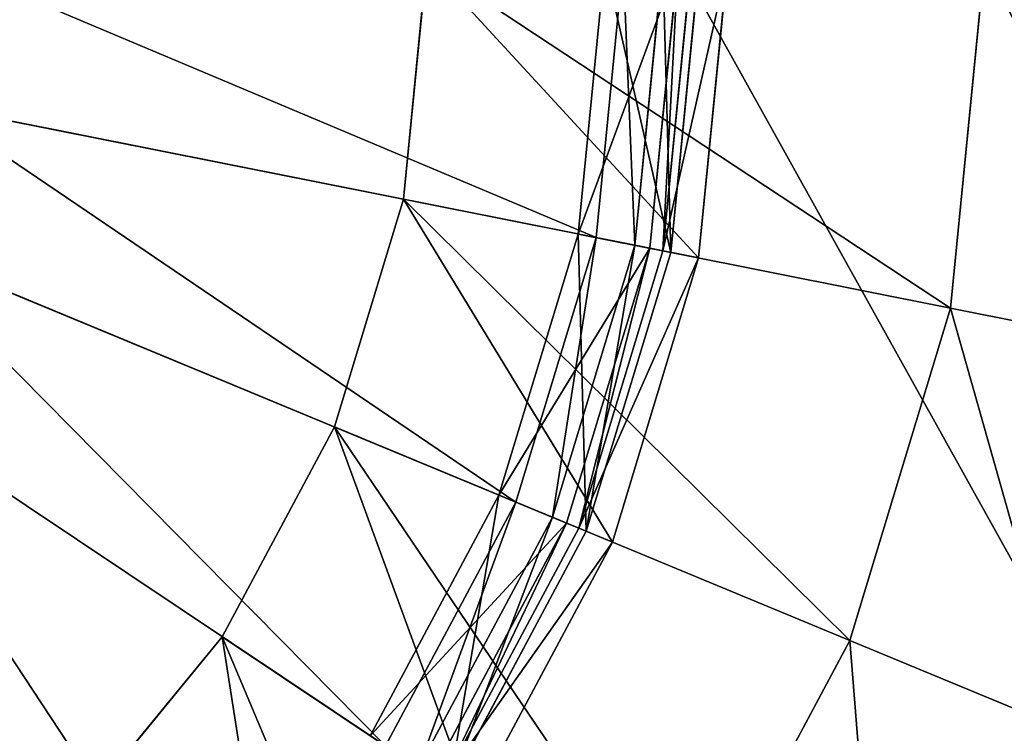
# Model space of a CAD drawing. Extents: x 0 to 35.8, y 0 to 27.5.
# Tile 61 of 256: x 8 to 9.8, y 7.7 to 8.9. Entities that reach past the tile are written whole.
import ezdxf

# ---------------------------------------------------------------- set-up
doc = ezdxf.new("R2010")
doc.units = 0
doc.header["$MEASUREMENT"] = 0
doc.layers.get('0').update_dxf_attribs({"color": 13, "linetype": 'CONTINUOUS'})
for name, color, linetype in [('GAS_ELEMENTS_7', 254, 'CONTINUOUS'), ('GAS_ELEMENTS_8', 250, 'CONTINUOUS'), ('RGM8058UC_-_BODY', 252, 'CONTINUOUS')]:
    doc.layers.add(name, color=color, linetype=linetype)

# ---------------------------------------------------------------- blocks, each defined once
blk = doc.blocks.new('RGM8658UC_TRADECAD_V06_DXF')
at = {"layer": 'GAS_ELEMENTS_7', "color": 0}
for p, q in [((8.7591, 9.0438, 6.1778), (8.7171, 8.6178, 6.1778)), ((8.7171, 8.6178, 6.5065), (8.7591, 9.0438, 6.5065)), ((8.7591, 9.0438, 6.1778), (8.7171, 8.6178, 6.1778)), ((8.7171, 8.6178, 6.5065), (8.7591, 9.0438, 6.5065)), ((9.1606, 8.5296, 6.8366), (9.2112, 9.0438, 6.8366)), ((9.1606, 8.5296, 6.8366), (9.2112, 9.0438, 6.8366)), ((9.1841, 8.5249, 6.8366), (9.2352, 9.0438, 6.8366)), ((9.1841, 8.5249, 6.8366), (9.2352, 9.0438, 6.8366)), ((9.2482, 8.5122, 6.5065), (9.3006, 9.0438, 6.5065)), ((9.2482, 8.5122, 6.5065), (9.3006, 9.0438, 6.5065)), ((9.7629, 9.0438, 6.1778), (9.7017, 8.422, 6.1778)), ((9.7629, 9.0438, 6.1778), (9.7017, 8.422, 6.1778)), ((8.7171, 8.6178, 6.1778), (8.5929, 8.2082, 6.1778)), ((8.5929, 8.2082, 6.5065), (8.7171, 8.6178, 6.5065)), ((8.7171, 8.6178, 6.1778), (8.5929, 8.2082, 6.1778)), ((8.5929, 8.2082, 6.5065), (8.7171, 8.6178, 6.5065)), ((8.7171, 8.6178, 6.1778), (8.7171, 8.6178, 6.5065)), ((8.7171, 8.6178, 6.1778), (8.7171, 8.6178, 6.5065)), ((9.7017, 8.422, 6.1778), (8.7171, 8.6178, 6.1778)), ((9.7017, 8.422, 6.1778), (8.7171, 8.6178, 6.1778)), ((8.7171, 8.6178, 6.5065), (9.2482, 8.5122, 6.5065)), ((8.7171, 8.6178, 6.5065), (9.2482, 8.5122, 6.5065)), ((9.1606, 8.5296, 6.8366), (9.0313, 8.5553, 7.0842)), ((9.1606, 8.5296, 6.8366), (9.0313, 8.5553, 7.0842)), ((9.0106, 8.0352, 6.8366), (9.1606, 8.5296, 6.8366)), ((9.0106, 8.0352, 6.8366), (9.1606, 8.5296, 6.8366)), ((9.0327, 8.026, 6.8366), (9.1841, 8.5249, 6.8366)), ((9.0327, 8.026, 6.8366), (9.1841, 8.5249, 6.8366)), ((9.1841, 8.5249, 6.8366), (9.1606, 8.5296, 6.8366)), ((9.1841, 8.5249, 6.8366), (9.1606, 8.5296, 6.8366)), ((9.2482, 8.5122, 6.5065), (9.1841, 8.5249, 6.8366)), ((9.2482, 8.5122, 6.5065), (9.1841, 8.5249, 6.8366)), ((9.0931, 8.001, 6.5065), (9.2482, 8.5122, 6.5065)), ((9.0931, 8.001, 6.5065), (9.2482, 8.5122, 6.5065)), ((9.7017, 8.422, 6.1778), (9.5203, 7.8241, 6.1778)), ((9.7017, 8.422, 6.1778), (9.5203, 7.8241, 6.1778)), ((9.7017, 8.422, 6.1778), (10.1234, 8.3381, 6.0313)), ((9.7017, 8.422, 6.1778), (10.1234, 8.3381, 6.0313)), ((8.5929, 8.2082, 6.1778), (8.3911, 7.8307, 6.1778)), ((8.3911, 7.8307, 6.5065), (8.5929, 8.2082, 6.5065)), ((8.5929, 8.2082, 6.1778), (8.3911, 7.8307, 6.1778)), ((8.3911, 7.8307, 6.5065), (8.5929, 8.2082, 6.5065)), ((8.5929, 8.2082, 6.1778), (8.5929, 8.2082, 6.5065)), ((8.5929, 8.2082, 6.1778), (8.5929, 8.2082, 6.5065)), ((9.5203, 7.8241, 6.1778), (8.5929, 8.2082, 6.1778)), ((9.5203, 7.8241, 6.1778), (8.5929, 8.2082, 6.1778)), ((8.5929, 8.2082, 6.5065), (9.0931, 8.001, 6.5065)), ((8.5929, 8.2082, 6.5065), (9.0931, 8.001, 6.5065)), ((9.0106, 8.0352, 6.8366), (8.8889, 8.0856, 7.0842)), ((9.0106, 8.0352, 6.8366), (8.8889, 8.0856, 7.0842)), ((8.767, 7.5795, 6.8366), (9.0106, 8.0352, 6.8366)), ((8.767, 7.5795, 6.8366), (9.0106, 8.0352, 6.8366)), ((9.0327, 8.026, 6.8366), (9.0106, 8.0352, 6.8366)), ((9.0327, 8.026, 6.8366), (9.0106, 8.0352, 6.8366)), ((8.7869, 7.5662, 6.8366), (9.0327, 8.026, 6.8366)), ((8.7869, 7.5662, 6.8366), (9.0327, 8.026, 6.8366)), ((9.0931, 8.001, 6.5065), (9.0327, 8.026, 6.8366)), ((9.0931, 8.001, 6.5065), (9.0327, 8.026, 6.8366)), ((8.8413, 7.5299, 6.5065), (9.0931, 8.001, 6.5065)), ((8.8413, 7.5299, 6.5065), (9.0931, 8.001, 6.5065)), ((8.3911, 7.8307, 6.1778), (8.1195, 7.4998, 6.1778)), ((8.1195, 7.4998, 6.5065), (8.3911, 7.8307, 6.5065)), ((8.3911, 7.8307, 6.1778), (8.1195, 7.4998, 6.1778)), ((8.1195, 7.4998, 6.5065), (8.3911, 7.8307, 6.5065)), ((8.3911, 7.8307, 6.1778), (8.3911, 7.8307, 6.5065)), ((8.3911, 7.8307, 6.1778), (8.3911, 7.8307, 6.5065)), ((9.2257, 7.273, 6.1778), (8.3911, 7.8307, 6.1778)), ((9.2257, 7.273, 6.1778), (8.3911, 7.8307, 6.1778)), ((8.3911, 7.8307, 6.5065), (8.8413, 7.5299, 6.5065)), ((8.3911, 7.8307, 6.5065), (8.8413, 7.5299, 6.5065)), ((9.5203, 7.8241, 6.1778), (9.2257, 7.273, 6.1778)), ((9.5203, 7.8241, 6.1778), (9.2257, 7.273, 6.1778)), ((9.5203, 7.8241, 6.1778), (9.9176, 7.6595, 6.0313)), ((9.5203, 7.8241, 6.1778), (9.9176, 7.6595, 6.0313))]:
    blk.add_line(p, q, dxfattribs=at)
at = {"layer": 'GAS_ELEMENTS_8', "color": 0}
for p, q in [((9.0313, 8.5553, 7.0842), (9.0795, 9.0438, 7.0842)), ((9.0313, 8.5553, 7.0842), (9.0795, 9.0438, 7.0842)), ((9.0637, 8.5489, 7.2264), (9.1125, 9.0438, 7.2264)), ((9.0637, 8.5489, 7.2264), (9.1125, 9.0438, 7.2264)), ((9.1336, 8.535, 7.216), (9.1837, 9.0438, 7.216)), ((9.1336, 8.535, 7.216), (9.1837, 9.0438, 7.216)), ((9.1983, 8.5221, 7.0842), (9.2497, 9.0438, 7.0842)), ((9.1983, 8.5221, 7.152), (9.2497, 9.0438, 7.152)), ((9.1983, 8.5221, 7.0842), (9.2497, 9.0438, 7.0842)), ((9.1983, 8.5221, 7.152), (9.2497, 9.0438, 7.152)), ((7.8644, 8.7874, 6.8996), (9.0637, 8.5489, 7.2264)), ((7.8644, 8.7874, 6.8996), (9.0637, 8.5489, 7.2264)), ((8.9193, 8.073, 7.2264), (7.7896, 8.5409, 6.8996)), ((8.9193, 8.073, 7.2264), (7.7896, 8.5409, 6.8996)), ((8.8889, 8.0856, 7.0842), (9.0313, 8.5553, 7.0842)), ((8.8889, 8.0856, 7.0842), (9.0313, 8.5553, 7.0842)), ((8.9193, 8.073, 7.2264), (9.0637, 8.5489, 7.2264)), ((8.9193, 8.073, 7.2264), (9.0637, 8.5489, 7.2264)), ((9.0313, 8.5553, 7.0842), (9.1983, 8.5221, 7.0842)), ((9.0313, 8.5553, 7.0842), (9.1983, 8.5221, 7.0842)), ((9.0637, 8.5489, 7.2264), (9.1336, 8.535, 7.216)), ((9.0637, 8.5489, 7.2264), (9.1336, 8.535, 7.216)), ((9.1336, 8.535, 7.216), (8.9852, 8.0457, 7.216)), ((9.1336, 8.535, 7.216), (8.9852, 8.0457, 7.216)), ((9.1983, 8.5221, 7.152), (9.1336, 8.535, 7.216)), ((9.1983, 8.5221, 7.152), (9.1336, 8.535, 7.216)), ((9.0462, 8.0204, 7.0842), (9.1983, 8.5221, 7.0842)), ((9.0462, 8.0204, 7.152), (9.1983, 8.5221, 7.152)), ((9.0462, 8.0204, 7.0842), (9.1983, 8.5221, 7.0842)), ((9.0462, 8.0204, 7.152), (9.1983, 8.5221, 7.152)), ((9.1983, 8.5221, 7.0842), (9.1983, 8.5221, 7.152)), ((9.1983, 8.5221, 7.0842), (9.1983, 8.5221, 7.152)), ((8.6849, 7.6344, 7.2264), (7.6682, 8.3137, 6.8996)), ((8.6849, 7.6344, 7.2264), (7.6682, 8.3137, 6.8996)), ((8.6575, 7.6527, 7.0842), (8.8889, 8.0856, 7.0842)), ((8.6575, 7.6527, 7.0842), (8.8889, 8.0856, 7.0842)), ((8.8889, 8.0856, 7.0842), (9.0462, 8.0204, 7.0842)), ((8.8889, 8.0856, 7.0842), (9.0462, 8.0204, 7.0842)), ((8.6849, 7.6344, 7.2264), (8.9193, 8.073, 7.2264)), ((8.6849, 7.6344, 7.2264), (8.9193, 8.073, 7.2264)), ((8.9852, 8.0457, 7.216), (8.9193, 8.073, 7.2264)), ((8.9852, 8.0457, 7.216), (8.9193, 8.073, 7.2264)), ((8.9852, 8.0457, 7.216), (8.7441, 7.5948, 7.216)), ((8.9852, 8.0457, 7.216), (8.7441, 7.5948, 7.216)), ((9.0462, 8.0204, 7.152), (8.9852, 8.0457, 7.216)), ((9.0462, 8.0204, 7.152), (8.9852, 8.0457, 7.216)), ((8.799, 7.5581, 7.0842), (9.0462, 8.0204, 7.0842)), ((8.799, 7.5581, 7.152), (9.0462, 8.0204, 7.152)), ((8.799, 7.5581, 7.0842), (9.0462, 8.0204, 7.0842)), ((8.799, 7.5581, 7.152), (9.0462, 8.0204, 7.152)), ((9.0462, 8.0204, 7.0842), (9.0462, 8.0204, 7.152)), ((9.0462, 8.0204, 7.0842), (9.0462, 8.0204, 7.152))]:
    blk.add_line(p, q, dxfattribs=at)
at = {"layer": 'GAS_ELEMENTS_7', "color": 254}
mesh = blk.add_polyface(dxfattribs=at)
corners = [(8.7591, 9.0438, 6.5065), (8.7171, 8.6178, 6.1778), (8.7171, 8.6178, 6.5065), (8.7591, 9.0438, 6.1778)]
mesh.append_faces([[corners[k] for k in face] for face in [(0, 1, 2), (1, 0, 3)]], dxfattribs={"vtx0": -1, "color": 254})
mesh = blk.add_polyface(dxfattribs=at)
corners = [(8.7591, 9.0438, 6.1778), (9.7017, 8.422, 6.1778), (8.7171, 8.6178, 6.1778), (9.7629, 9.0438, 6.1778)]
mesh.append_faces([[corners[k] for k in face] for face in [(0, 1, 2), (1, 0, 3)]], dxfattribs={"vtx0": -1, "color": 254})
mesh = blk.add_polyface(dxfattribs=at)
corners = [(9.2482, 8.5122, 6.5065), (8.7591, 9.0438, 6.5065), (8.7171, 8.6178, 6.5065), (9.3006, 9.0438, 6.5065)]
mesh.append_faces([[corners[k] for k in face] for face in [(0, 1, 2), (1, 0, 3)]], dxfattribs={"vtx0": -1, "color": 254})
mesh = blk.add_polyface(dxfattribs=at)
corners = [(9.0313, 8.5553, 7.0842), (9.2112, 9.0438, 6.8366), (9.1606, 8.5296, 6.8366), (9.0795, 9.0438, 7.0842)]
mesh.append_faces([[corners[k] for k in face] for face in [(0, 1, 2), (1, 0, 3)]], dxfattribs={"vtx0": -1, "color": 254})
mesh = blk.add_polyface(dxfattribs=at)
corners = [(9.2112, 9.0438, 6.8366), (9.1841, 8.5249, 6.8366), (9.1606, 8.5296, 6.8366), (9.2352, 9.0438, 6.8366)]
mesh.append_faces([[corners[k] for k in face] for face in [(0, 1, 2), (1, 0, 3)]], dxfattribs={"vtx0": -1, "color": 254})
mesh = blk.add_polyface(dxfattribs=at)
corners = [(9.1841, 8.5249, 6.8366), (9.3006, 9.0438, 6.5065), (9.2482, 8.5122, 6.5065), (9.2352, 9.0438, 6.8366)]
mesh.append_faces([[corners[k] for k in face] for face in [(0, 1, 2), (1, 0, 3)]], dxfattribs={"vtx0": -1, "color": 254})
mesh = blk.add_polyface(dxfattribs=at)
corners = [(9.7629, 9.0438, 6.1778), (10.1234, 8.3381, 6.0313), (9.7017, 8.422, 6.1778), (10.1929, 9.0438, 6.0313)]
mesh.append_faces([[corners[k] for k in face] for face in [(0, 1, 2), (1, 0, 3)]], dxfattribs={"vtx0": -1, "color": 254})
mesh = blk.add_polyface(dxfattribs=at)
corners = [(8.7171, 8.6178, 6.5065), (8.5929, 8.2082, 6.1778), (8.5929, 8.2082, 6.5065), (8.7171, 8.6178, 6.1778)]
mesh.append_faces([[corners[k] for k in face] for face in [(0, 1, 2), (1, 0, 3)]], dxfattribs={"vtx0": -1, "color": 254})
mesh = blk.add_polyface(dxfattribs=at)
corners = [(8.7171, 8.6178, 6.1778), (9.5203, 7.8241, 6.1778), (8.5929, 8.2082, 6.1778), (9.7017, 8.422, 6.1778)]
mesh.append_faces([[corners[k] for k in face] for face in [(0, 1, 2), (1, 0, 3)]], dxfattribs={"vtx0": -1, "color": 254})
mesh = blk.add_polyface(dxfattribs=at)
corners = [(9.0931, 8.001, 6.5065), (8.7171, 8.6178, 6.5065), (8.5929, 8.2082, 6.5065), (9.2482, 8.5122, 6.5065)]
mesh.append_faces([[corners[k] for k in face] for face in [(0, 1, 2), (1, 0, 3)]], dxfattribs={"vtx0": -1, "color": 254})
mesh = blk.add_polyface(dxfattribs=at)
corners = [(8.8889, 8.0856, 7.0842), (9.1606, 8.5296, 6.8366), (9.0106, 8.0352, 6.8366), (9.0313, 8.5553, 7.0842)]
mesh.append_faces([[corners[k] for k in face] for face in [(0, 1, 2), (1, 0, 3)]], dxfattribs={"vtx0": -1, "color": 254})
mesh = blk.add_polyface(dxfattribs=at)
corners = [(9.1606, 8.5296, 6.8366), (9.0327, 8.026, 6.8366), (9.0106, 8.0352, 6.8366), (9.1841, 8.5249, 6.8366)]
mesh.append_faces([[corners[k] for k in face] for face in [(0, 1, 2), (1, 0, 3)]], dxfattribs={"vtx0": -1, "color": 254})
mesh = blk.add_polyface(dxfattribs=at)
corners = [(9.0327, 8.026, 6.8366), (9.2482, 8.5122, 6.5065), (9.0931, 8.001, 6.5065), (9.1841, 8.5249, 6.8366)]
mesh.append_faces([[corners[k] for k in face] for face in [(0, 1, 2), (1, 0, 3)]], dxfattribs={"vtx0": -1, "color": 254})
mesh = blk.add_polyface(dxfattribs=at)
corners = [(9.7017, 8.422, 6.1778), (9.9176, 7.6595, 6.0313), (9.5203, 7.8241, 6.1778), (10.1234, 8.3381, 6.0313)]
mesh.append_faces([[corners[k] for k in face] for face in [(0, 1, 2), (1, 0, 3)]], dxfattribs={"vtx0": -1, "color": 254})
mesh = blk.add_polyface(dxfattribs=at)
corners = [(8.5929, 8.2082, 6.5065), (8.3911, 7.8307, 6.1778), (8.3911, 7.8307, 6.5065), (8.5929, 8.2082, 6.1778)]
mesh.append_faces([[corners[k] for k in face] for face in [(0, 1, 2), (1, 0, 3)]], dxfattribs={"vtx0": -1, "color": 254})
mesh = blk.add_polyface(dxfattribs=at)
corners = [(8.5929, 8.2082, 6.1778), (9.2257, 7.273, 6.1778), (8.3911, 7.8307, 6.1778), (9.5203, 7.8241, 6.1778)]
mesh.append_faces([[corners[k] for k in face] for face in [(0, 1, 2), (1, 0, 3)]], dxfattribs={"vtx0": -1, "color": 254})
mesh = blk.add_polyface(dxfattribs=at)
corners = [(8.8413, 7.5299, 6.5065), (8.5929, 8.2082, 6.5065), (8.3911, 7.8307, 6.5065), (9.0931, 8.001, 6.5065)]
mesh.append_faces([[corners[k] for k in face] for face in [(0, 1, 2), (1, 0, 3)]], dxfattribs={"vtx0": -1, "color": 254})
mesh = blk.add_polyface(dxfattribs=at)
corners = [(8.6575, 7.6527, 7.0842), (9.0106, 8.0352, 6.8366), (8.767, 7.5795, 6.8366), (8.8889, 8.0856, 7.0842)]
mesh.append_faces([[corners[k] for k in face] for face in [(0, 1, 2), (1, 0, 3)]], dxfattribs={"vtx0": -1, "color": 254})
mesh = blk.add_polyface(dxfattribs=at)
corners = [(9.0106, 8.0352, 6.8366), (8.7869, 7.5662, 6.8366), (8.767, 7.5795, 6.8366), (9.0327, 8.026, 6.8366)]
mesh.append_faces([[corners[k] for k in face] for face in [(0, 1, 2), (1, 0, 3)]], dxfattribs={"vtx0": -1, "color": 254})
mesh = blk.add_polyface(dxfattribs=at)
corners = [(8.7869, 7.5662, 6.8366), (9.0931, 8.001, 6.5065), (8.8413, 7.5299, 6.5065), (9.0327, 8.026, 6.8366)]
mesh.append_faces([[corners[k] for k in face] for face in [(0, 1, 2), (1, 0, 3)]], dxfattribs={"vtx0": -1, "color": 254})
mesh = blk.add_polyface(dxfattribs=at)
corners = [(8.3911, 7.8307, 6.5065), (8.1195, 7.4998, 6.1778), (8.1195, 7.4998, 6.5065), (8.3911, 7.8307, 6.1778)]
mesh.append_faces([[corners[k] for k in face] for face in [(0, 1, 2), (1, 0, 3)]], dxfattribs={"vtx0": -1, "color": 254})
mesh = blk.add_polyface(dxfattribs=at)
corners = [(8.3911, 7.8307, 6.1778), (8.8294, 6.79, 6.1778), (8.1195, 7.4998, 6.1778), (9.2257, 7.273, 6.1778)]
mesh.append_faces([[corners[k] for k in face] for face in [(0, 1, 2), (1, 0, 3)]], dxfattribs={"vtx0": -1, "color": 254})
mesh = blk.add_polyface(dxfattribs=at)
corners = [(8.5024, 7.1169, 6.5065), (8.3911, 7.8307, 6.5065), (8.1195, 7.4998, 6.5065), (8.8413, 7.5299, 6.5065)]
mesh.append_faces([[corners[k] for k in face] for face in [(0, 1, 2), (1, 0, 3)]], dxfattribs={"vtx0": -1, "color": 254})
mesh = blk.add_polyface(dxfattribs=at)
corners = [(9.5203, 7.8241, 6.1778), (9.5833, 7.0341, 6.0313), (9.2257, 7.273, 6.1778), (9.9176, 7.6595, 6.0313)]
mesh.append_faces([[corners[k] for k in face] for face in [(0, 1, 2), (1, 0, 3)]], dxfattribs={"vtx0": -1, "color": 254})
at = {"layer": 'GAS_ELEMENTS_8', "color": 250}
mesh = blk.add_polyface(dxfattribs=at)
corners = [(7.8897, 9.0438, 6.8996), (9.0637, 8.5489, 7.2264), (7.8644, 8.7874, 6.8996), (9.1125, 9.0438, 7.2264)]
mesh.append_faces([[corners[k] for k in face] for face in [(0, 1, 2), (1, 0, 3)]], dxfattribs={"vtx0": -1, "color": 250})
mesh = blk.add_polyface(dxfattribs=at)
corners = [(9.1983, 8.5221, 7.0842), (9.0795, 9.0438, 7.0842), (9.0313, 8.5553, 7.0842), (9.2497, 9.0438, 7.0842)]
mesh.append_faces([[corners[k] for k in face] for face in [(0, 1, 2), (1, 0, 3)]], dxfattribs={"vtx0": -1, "color": 250})
mesh = blk.add_polyface(dxfattribs=at)
corners = [(9.1125, 9.0438, 7.2264), (9.1336, 8.535, 7.216), (9.0637, 8.5489, 7.2264), (9.1837, 9.0438, 7.216)]
mesh.append_faces([[corners[k] for k in face] for face in [(0, 1, 2), (1, 0, 3)]], dxfattribs={"vtx0": -1, "color": 250})
mesh = blk.add_polyface(dxfattribs=at)
corners = [(9.1837, 9.0438, 7.216), (9.1983, 8.5221, 7.152), (9.1336, 8.535, 7.216), (9.2497, 9.0438, 7.152)]
mesh.append_faces([[corners[k] for k in face] for face in [(0, 1, 2), (1, 0, 3)]], dxfattribs={"vtx0": -1, "color": 250})
mesh = blk.add_polyface(dxfattribs=at)
corners = [(9.2497, 9.0438, 7.152), (9.1983, 8.5221, 7.0842), (9.1983, 8.5221, 7.152), (9.2497, 9.0438, 7.0842)]
mesh.append_faces([[corners[k] for k in face] for face in [(0, 1, 2), (1, 0, 3)]], dxfattribs={"vtx0": -1, "color": 250})
mesh = blk.add_polyface(dxfattribs=at)
corners = [(7.8644, 8.7874, 6.8996), (8.9193, 8.073, 7.2264), (7.7896, 8.5409, 6.8996), (9.0637, 8.5489, 7.2264)]
mesh.append_faces([[corners[k] for k in face] for face in [(0, 1, 2), (1, 0, 3)]], dxfattribs={"vtx0": -1, "color": 250})
mesh = blk.add_polyface(dxfattribs=at)
corners = [(7.7896, 8.5409, 6.8996), (8.6849, 7.6344, 7.2264), (7.6682, 8.3137, 6.8996), (8.9193, 8.073, 7.2264)]
mesh.append_faces([[corners[k] for k in face] for face in [(0, 1, 2), (1, 0, 3)]], dxfattribs={"vtx0": -1, "color": 250})
mesh = blk.add_polyface(dxfattribs=at)
corners = [(9.0462, 8.0204, 7.0842), (9.0313, 8.5553, 7.0842), (8.8889, 8.0856, 7.0842), (9.1983, 8.5221, 7.0842)]
mesh.append_faces([[corners[k] for k in face] for face in [(0, 1, 2), (1, 0, 3)]], dxfattribs={"vtx0": -1, "color": 250})
mesh = blk.add_polyface(dxfattribs=at)
corners = [(9.0637, 8.5489, 7.2264), (8.9852, 8.0457, 7.216), (8.9193, 8.073, 7.2264), (9.1336, 8.535, 7.216)]
mesh.append_faces([[corners[k] for k in face] for face in [(0, 1, 2), (1, 0, 3)]], dxfattribs={"vtx0": -1, "color": 250})
mesh = blk.add_polyface(dxfattribs=at)
corners = [(9.1336, 8.535, 7.216), (9.0462, 8.0204, 7.152), (8.9852, 8.0457, 7.216), (9.1983, 8.5221, 7.152)]
mesh.append_faces([[corners[k] for k in face] for face in [(0, 1, 2), (1, 0, 3)]], dxfattribs={"vtx0": -1, "color": 250})
mesh = blk.add_polyface(dxfattribs=at)
corners = [(9.1983, 8.5221, 7.152), (9.0462, 8.0204, 7.0842), (9.0462, 8.0204, 7.152), (9.1983, 8.5221, 7.0842)]
mesh.append_faces([[corners[k] for k in face] for face in [(0, 1, 2), (1, 0, 3)]], dxfattribs={"vtx0": -1, "color": 250})
mesh = blk.add_polyface(dxfattribs=at)
corners = [(7.6682, 8.3137, 6.8996), (8.3694, 7.2499, 7.2264), (7.5048, 8.1146, 6.8996), (8.6849, 7.6344, 7.2264)]
mesh.append_faces([[corners[k] for k in face] for face in [(0, 1, 2), (1, 0, 3)]], dxfattribs={"vtx0": -1, "color": 250})
mesh = blk.add_polyface(dxfattribs=at)
corners = [(7.5048, 8.1146, 6.8996), (7.985, 6.9344, 7.2264), (7.3056, 7.9512, 6.8996), (8.3694, 7.2499, 7.2264)]
mesh.append_faces([[corners[k] for k in face] for face in [(0, 1, 2), (1, 0, 3)]], dxfattribs={"vtx0": -1, "color": 250})
mesh = blk.add_polyface(dxfattribs=at)
corners = [(8.799, 7.5581, 7.0842), (8.8889, 8.0856, 7.0842), (8.6575, 7.6527, 7.0842), (9.0462, 8.0204, 7.0842)]
mesh.append_faces([[corners[k] for k in face] for face in [(0, 1, 2), (1, 0, 3)]], dxfattribs={"vtx0": -1, "color": 250})
mesh = blk.add_polyface(dxfattribs=at)
corners = [(8.9193, 8.073, 7.2264), (8.7441, 7.5948, 7.216), (8.6849, 7.6344, 7.2264), (8.9852, 8.0457, 7.216)]
mesh.append_faces([[corners[k] for k in face] for face in [(0, 1, 2), (1, 0, 3)]], dxfattribs={"vtx0": -1, "color": 250})
mesh = blk.add_polyface(dxfattribs=at)
corners = [(8.9852, 8.0457, 7.216), (8.799, 7.5581, 7.152), (8.7441, 7.5948, 7.216), (9.0462, 8.0204, 7.152)]
mesh.append_faces([[corners[k] for k in face] for face in [(0, 1, 2), (1, 0, 3)]], dxfattribs={"vtx0": -1, "color": 250})
mesh = blk.add_polyface(dxfattribs=at)
corners = [(9.0462, 8.0204, 7.152), (8.799, 7.5581, 7.0842), (8.799, 7.5581, 7.152), (9.0462, 8.0204, 7.0842)]
mesh.append_faces([[corners[k] for k in face] for face in [(0, 1, 2), (1, 0, 3)]], dxfattribs={"vtx0": -1, "color": 250})
at = {"layer": 'RGM8058UC_-_BODY', "color": 252}
mesh = blk.add_polyface(dxfattribs=at)
corners = [(12.2007, 3.6756), (0.8357, 24.0972), (0.8357, 3.6756), (12.2007, 24.0972)]
mesh.append_faces([[corners[k] for k in face] for face in [(0, 1, 2), (1, 0, 3)]], dxfattribs={"vtx0": -1, "color": 252})
mesh = blk.add_polyface(dxfattribs=at)
corners = [(11.9257, 23.0972, 6.032), (1.8357, 4.6756, 6.032), (1.8357, 23.0972, 6.032), (11.9257, 4.6756, 6.032)]
mesh.append_faces([[corners[k] for k in face] for face in [(0, 1, 2), (1, 0, 3)]], dxfattribs={"vtx0": -1, "color": 252})

msp = doc.modelspace()

# ---------------------------------------------------------------- block references
at = {"color": 0}
msp.add_blockref('RGM8658UC_TRADECAD_V06_DXF', (0, 0), dxfattribs=at)

doc.saveas('drawing.dxf')
